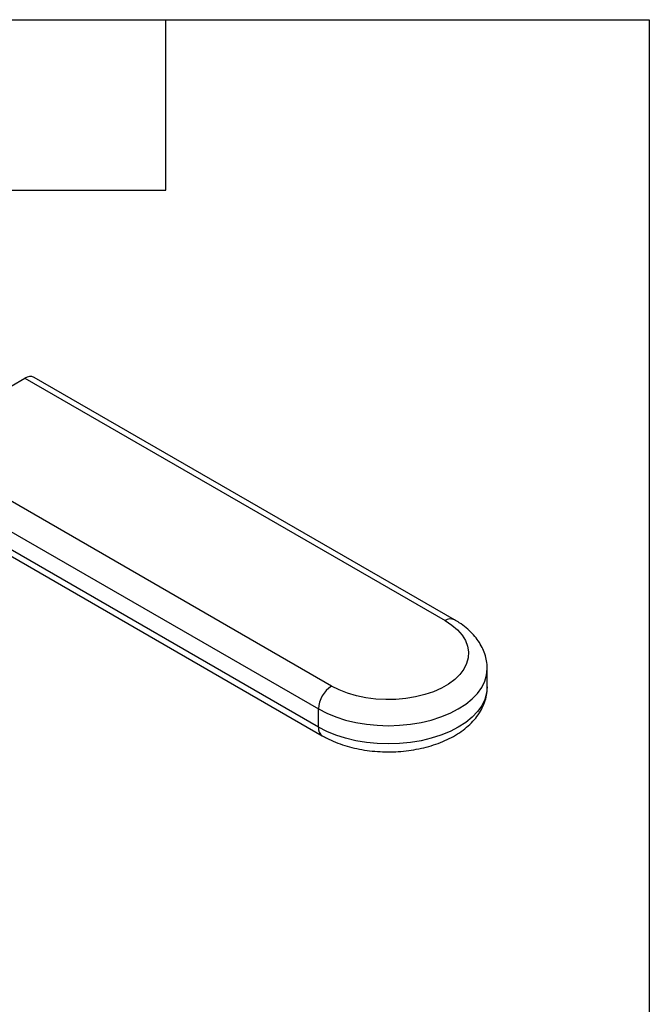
# Model space of a CAD drawing. Header units: inches. Extents: x 0.7 to 32.2, y 0.7 to 24.8.
# Tile 14 of 14: x 28.9 to 32.2, y 19.6 to 24.8. Entities that reach past the tile are written whole.
import ezdxf

# ---------------------------------------------------------------- set-up
doc = ezdxf.new("R2010")
doc.units = ezdxf.units.IN
doc.header["$LTSCALE"] = 3
doc.header["$MEASUREMENT"] = 0
doc.linetypes.add('SLD-Solid', pattern=[0])
doc.layers.add('TEXT', color=140, linetype='SLD-Solid', lineweight=25)

msp = doc.modelspace()

# ---------------------------------------------------------------- linework, layer by layer
for p, q in [((28.3585, 22.512), (28.957, 22.8575)), ((28.957, 22.8575), (31.173, 21.5783)), ((31.2222, 21.5831), (29.0062, 22.8624)), ((30.5744, 21.2327), (28.3585, 22.512)), ((28.2889, 22.3914), (30.5048, 21.1122)), ((30.5048, 21.0157), (28.2889, 22.295)), ((28.3093, 22.2499), (30.5252, 20.9707)), ((31.3954, 21.2287), (31.3954, 21.3251)), ((30.5048, 21.0157), (30.5048, 21.1122))]:
    msp.add_line(p, q)
at = {"flags": 128}
for points in [[(31.173, 21.5783), (31.2081, 21.5552), (31.238, 21.5299), (31.2621, 21.5025), (31.2801, 21.4737), (31.2917, 21.4437), (31.2967, 21.4132), (31.2951, 21.3825), (31.2867, 21.3522), (31.2719, 21.3227), (31.2508, 21.2946), (31.2237, 21.2682), (31.1912, 21.2439), (31.1536, 21.2222), (31.1116, 21.2034), (31.0658, 21.1878), (31.0171, 21.1756), (30.966, 21.1671), (30.9135, 21.1623), (30.8604, 21.1613), (30.8075, 21.1642), (30.7556, 21.1709), (30.7056, 21.1813), (30.6583, 21.1952), (30.6143, 21.2124), (30.5744, 21.2327)], [(30.5048, 21.1122), (30.5485, 21.0897), (30.5962, 21.0701), (30.6474, 21.0538), (30.7014, 21.0409), (30.7576, 21.0315), (30.8153, 21.0259), (30.8737, 21.024), (30.9321, 21.0259), (30.9898, 21.0315), (31.046, 21.0409), (31.1, 21.0538), (31.1512, 21.0701), (31.1989, 21.0897), (31.2426, 21.1122), (31.2815, 21.1374), (31.3154, 21.1649), (31.3437, 21.1945), (31.3661, 21.2257), (31.3823, 21.2581), (31.3921, 21.2914), (31.3954, 21.325)], [(31.3954, 21.2287), (31.3921, 21.195), (31.3823, 21.1617), (31.3661, 21.1292), (31.3437, 21.098), (31.3154, 21.0685), (31.2815, 21.0409), (31.2426, 21.0157), (31.1989, 20.9932), (31.1512, 20.9737), (31.1, 20.9574), (31.046, 20.9444), (30.9898, 20.9351), (30.9321, 20.9294), (30.8737, 20.9275), (30.8153, 20.9294), (30.7576, 20.9351), (30.7014, 20.9444), (30.6474, 20.9574), (30.5962, 20.9737), (30.5485, 20.9932), (30.5048, 21.0157)]]:
    msp.add_lwpolyline(points, dxfattribs=at)
for centre, radius, start, end in [((28.9858, 22.8173), 0.0495, 65.6929, 125.6176), ((31.2018, 21.538), 0.0495, 65.7085, 125.6162), ((30.6559, 21.1053), 0.1513, 122.6055, 177.3945), ((30.5517, 21.0098), 0.0472, 172.7424, 235.961)]:
    msp.add_arc(centre, radius, start, end)
for points, knots in [([(31.3947, 21.3249), (31.3949, 21.3294), (31.3956, 21.3463), (31.3907, 21.3755), (31.3804, 21.4117), (31.3643, 21.4465), (31.343, 21.4798), (31.3165, 21.5113), (31.2848, 21.5408), (31.2529, 21.5646), (31.2308, 21.5779), (31.2222, 21.5831)], [0, 0, 0, 0, 0.042703, 0.162087, 0.281212, 0.401548, 0.524428, 0.650773, 0.780871, 0.914273, 1, 1, 1, 1]), ([(30.5252, 20.9707), (30.533, 20.9664), (30.5551, 20.9541), (30.5942, 20.9365), (30.643, 20.9191), (30.6944, 20.9053), (30.7476, 20.895), (30.802, 20.8884), (30.8572, 20.8855), (30.9126, 20.8862), (30.9675, 20.8906), (31.0215, 20.8987), (31.074, 20.9104), (31.1246, 20.9258), (31.1726, 20.9447), (31.2176, 20.9672), (31.259, 20.9932), (31.2961, 21.0226), (31.3281, 21.0551), (31.3543, 21.0902), (31.3744, 21.1271), (31.3878, 21.1652), (31.3947, 21.199), (31.3947, 21.22), (31.3947, 21.228)], [0, 0, 0, 0, 0.0261449, 0.07408, 0.1219038, 0.1695929, 0.2171212, 0.2645136, 0.3118209, 0.3591061, 0.4064332, 0.4538548, 0.5014433, 0.5492682, 0.5973872, 0.6458276, 0.6945506, 0.7433362, 0.7917532, 0.8392709, 0.8854222, 0.9300201, 0.9732166, 1, 1, 1, 1])]:
    msp.add_open_spline(points, degree=3, knots=knots)
at = {"layer": 'TEXT'}
for p, q in [((0.75, 24.75), (32.25, 24.75)), ((29.7, 23.85), (29.7, 24.75)), ((32.25, 24.75), (32.25, 0.75)), ((28.8, 23.85), (29.7, 23.85))]:
    msp.add_line(p, q, dxfattribs=at)

doc.saveas('drawing.dxf')
